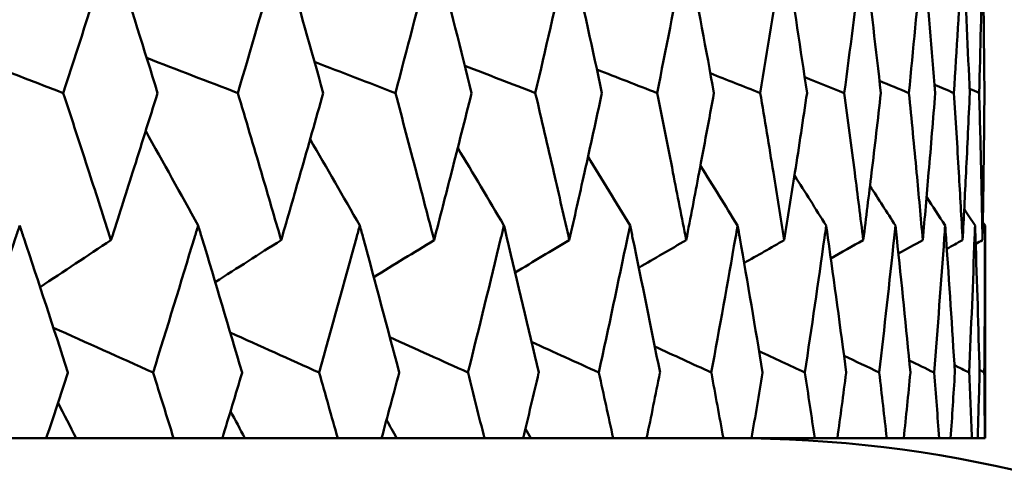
# Model space of a CAD drawing. Header units: millimetres. Extents: x 123 to 2417, y 726 to 3130.
# Tile 217 of 244: x 1442.22 to 1446.11, y 950.19 to 951.97. Entities that reach past the tile are written whole.
import ezdxf

# ---------------------------------------------------------------- set-up
doc = ezdxf.new("R2010")
doc.units = ezdxf.units.MM
doc.header["$LTSCALE"] = 12
doc.layers.add('Widoczne (ISO)', color=7, linetype='Continuous', lineweight=50)

msp = doc.modelspace()

# ---------------------------------------------------------------- linework, layer by layer
at = {"layer": 'Widoczne (ISO)'}
for p, q in [((1446.0385, 950.3133), (1446.0385, 951.1536)), ((1442.1122, 950.3133), (1442.3242, 950.3133)), ((1442.4424, 950.3133), (1442.3242, 950.3133)), ((1442.8278, 950.3133), (1442.4424, 950.3133)), ((1442.8278, 950.3133), (1443.021, 950.3133)), ((1443.11, 950.3133), (1443.021, 950.3133)), ((1443.4771, 950.3133), (1443.11, 950.3133)), ((1443.4771, 950.3133), (1443.6508, 950.3133)), ((1443.7102, 950.3133), (1443.6508, 950.3133)), ((1444.0576, 950.3133), (1443.7102, 950.3133)), ((1444.0576, 950.3133), (1444.2111, 950.3133)), ((1444.2408, 950.3133), (1444.2111, 950.3133)), ((1444.5669, 950.3133), (1444.2408, 950.3133)), ((1444.5669, 950.3133), (1444.6997, 950.3133)), ((1445.0032, 950.3133), (1444.6997, 950.3133)), ((1445.0032, 950.3133), (1445.1146, 950.3133)), ((1445.3646, 950.3133), (1445.1146, 950.3133)), ((1445.3646, 950.3133), (1445.4543, 950.3133)), ((1445.6497, 950.3133), (1445.4543, 950.3133)), ((1445.6497, 950.3133), (1445.7173, 950.3133)), ((1445.8574, 950.3133), (1445.7173, 950.3133)), ((1445.8574, 950.3133), (1445.9026, 950.3133)), ((1445.9869, 950.3133), (1445.9026, 950.3133)), ((1445.9869, 950.3133), (1446.0096, 950.3133)), ((1446.0377, 950.3133), (1446.0096, 950.3133)), ((1446.0377, 950.3133), (1446.0385, 950.3133))]:
    msp.add_line(p, q, dxfattribs=at)
msp.add_circle((1426.0385, 990.3133), 50, dxfattribs=at)
msp.add_arc((1445.0385, 945.3133), 5, 35.5439, 90, dxfattribs=at)
for points, knots in [([(1442.5801, 952.2646), (1442.5725, 952.2404), (1442.5648, 952.2162), (1442.5024, 952.0204), (1442.4471, 951.8488), (1442.3912, 951.6772)], [0.0806421, 0.0806421, 0.0806421, 0.0806421, 0.08897282, 0.08897282, 0.14811965, 0.14811965, 0.14811965, 0.14811965]), ([(1442.7645, 951.6772), (1442.7114, 951.8487), (1442.6576, 952.0202), (1442.5956, 952.216), (1442.5879, 952.2403), (1442.5801, 952.2646)], [0.02983351, 0.02983351, 0.02983351, 0.02983351, 0.0889495, 0.0889495, 0.09731113, 0.09731113, 0.09731113, 0.09731113]), ([(1443.2534, 952.2646), (1443.2464, 952.2404), (1443.2394, 952.2162), (1443.1829, 952.0204), (1443.1327, 951.8488), (1443.0819, 951.6772)], [0.0806421, 0.0806421, 0.0806421, 0.0806421, 0.08897282, 0.08897282, 0.14811965, 0.14811965, 0.14811965, 0.14811965]), ([(1443.4201, 951.6772), (1443.3721, 951.8487), (1443.3235, 952.0202), (1443.2673, 952.216), (1443.2604, 952.2403), (1443.2534, 952.2646)], [0.02983351, 0.02983351, 0.02983351, 0.02983351, 0.0889495, 0.0889495, 0.09731113, 0.09731113, 0.09731113, 0.09731113]), ([(1443.8587, 952.2646), (1443.8525, 952.2404), (1443.8462, 952.2162), (1443.7958, 952.0204), (1443.7509, 951.8488), (1443.7054, 951.6772)], [0.0806421, 0.0806421, 0.0806421, 0.0806421, 0.08897282, 0.08897282, 0.14811965, 0.14811965, 0.14811965, 0.14811965]), ([(1444.007, 951.6772), (1443.9644, 951.8487), (1443.9212, 952.0202), (1443.8711, 952.216), (1443.8649, 952.2403), (1443.8587, 952.2646)], [0.02983351, 0.02983351, 0.02983351, 0.02983351, 0.0889495, 0.0889495, 0.09731113, 0.09731113, 0.09731113, 0.09731113]), ([(1444.3936, 952.2646), (1444.3882, 952.2404), (1444.3828, 952.2162), (1444.3386, 952.0204), (1444.2992, 951.8488), (1444.2592, 951.6772)], [0.0806421, 0.0806421, 0.0806421, 0.0806421, 0.08897282, 0.08897282, 0.14811965, 0.14811965, 0.14811965, 0.14811965]), ([(1444.523, 951.6772), (1444.486, 951.8487), (1444.4483, 952.0202), (1444.4045, 952.216), (1444.3991, 952.2403), (1444.3936, 952.2646)], [0.02983351, 0.02983351, 0.02983351, 0.02983351, 0.0889495, 0.0889495, 0.09731113, 0.09731113, 0.09731113, 0.09731113]), ([(1444.8561, 952.2646), (1444.8515, 952.2404), (1444.8469, 952.2162), (1444.8092, 952.0204), (1444.7754, 951.8488), (1444.7411, 951.6772)], [0.0806421, 0.0806421, 0.0806421, 0.0806421, 0.08897282, 0.08897282, 0.14811965, 0.14811965, 0.14811965, 0.14811965]), ([(1444.9661, 951.6772), (1444.9347, 951.8487), (1444.9027, 952.0202), (1444.8654, 952.216), (1444.8608, 952.2403), (1444.8561, 952.2646)], [0.02983351, 0.02983351, 0.02983351, 0.02983351, 0.0889495, 0.0889495, 0.09731113, 0.09731113, 0.09731113, 0.09731113]), ([(1445.2444, 952.2646), (1445.2406, 952.2404), (1445.2368, 952.2162), (1445.2057, 952.0204), (1445.1777, 951.8488), (1445.1491, 951.6772)], [0.0806421, 0.0806421, 0.0806421, 0.0806421, 0.08897282, 0.08897282, 0.14811965, 0.14811965, 0.14811965, 0.14811965]), ([(1445.3344, 951.6772), (1445.3089, 951.8487), (1445.2827, 952.0202), (1445.252, 952.216), (1445.2482, 952.2403), (1445.2444, 952.2646)], [0.02983351, 0.02983351, 0.02983351, 0.02983351, 0.0889495, 0.0889495, 0.09731113, 0.09731113, 0.09731113, 0.09731113]), ([(1445.5569, 952.2646), (1445.5539, 952.2404), (1445.5509, 952.2162), (1445.5265, 952.0204), (1445.5045, 951.8488), (1445.4817, 951.6772)], [0.0806421, 0.0806421, 0.0806421, 0.0806421, 0.08897282, 0.08897282, 0.14811965, 0.14811965, 0.14811965, 0.14811965]), ([(1445.6266, 951.6772), (1445.607, 951.8487), (1445.5868, 952.0202), (1445.5628, 952.216), (1445.5599, 952.2403), (1445.5569, 952.2646)], [0.02983351, 0.02983351, 0.02983351, 0.02983351, 0.0889495, 0.0889495, 0.09731113, 0.09731113, 0.09731113, 0.09731113]), ([(1445.7923, 952.2646), (1445.7902, 952.2404), (1445.788, 952.2162), (1445.7705, 952.0204), (1445.7544, 951.8488), (1445.7376, 951.6772)], [0.0806421, 0.0806421, 0.0806421, 0.0806421, 0.08897282, 0.08897282, 0.14811965, 0.14811965, 0.14811965, 0.14811965]), ([(1445.8415, 951.6772), (1445.828, 951.8487), (1445.8137, 952.0202), (1445.7966, 952.216), (1445.7944, 952.2403), (1445.7923, 952.2646)], [0.02983351, 0.02983351, 0.02983351, 0.02983351, 0.0889495, 0.0889495, 0.09731113, 0.09731113, 0.09731113, 0.09731113]), ([(1445.9498, 952.2646), (1445.9485, 952.2404), (1445.9472, 952.2162), (1445.9365, 952.0204), (1445.9265, 951.8488), (1445.9158, 951.6772)], [0.0806421, 0.0806421, 0.0806421, 0.0806421, 0.08897282, 0.08897282, 0.14811965, 0.14811965, 0.14811965, 0.14811965]), ([(1445.9783, 951.6772), (1445.9708, 951.8487), (1445.9625, 952.0202), (1445.9523, 952.216), (1445.9511, 952.2403), (1445.9498, 952.2646)], [0.02983351, 0.02983351, 0.02983351, 0.02983351, 0.0889495, 0.0889495, 0.09731113, 0.09731113, 0.09731113, 0.09731113]), ([(1446.0287, 952.2646), (1446.0282, 952.2404), (1446.0278, 952.2162), (1446.0241, 952.0204), (1446.0201, 951.8488), (1446.0155, 951.6772)], [0.0806421, 0.0806421, 0.0806421, 0.0806421, 0.08897282, 0.08897282, 0.14811965, 0.14811965, 0.14811965, 0.14811965]), ([(1446.0363, 951.6772), (1446.0349, 951.8487), (1446.0328, 952.0202), (1446.0295, 952.216), (1446.0291, 952.2403), (1446.0287, 952.2646)], [0.02983351, 0.02983351, 0.02983351, 0.02983351, 0.0889495, 0.0889495, 0.09731113, 0.09731113, 0.09731113, 0.09731113]), ([(1442.3912, 951.6772), (1442.4257, 951.5723), (1442.4599, 951.4675), (1442.5228, 951.2737), (1442.5516, 951.1848), (1442.5801, 951.0959)], [0.02528165, 0.02528165, 0.02528165, 0.02528165, 0.06150593, 0.06150593, 0.09223152, 0.09223152, 0.09223152, 0.09223152]), ([(1442.5801, 951.0959), (1442.6087, 951.1848), (1442.6371, 951.2737), (1442.6986, 951.4674), (1442.7317, 951.5723), (1442.7645, 951.6772)], [0.03078053, 0.03078053, 0.03078053, 0.03078053, 0.06149921, 0.06149921, 0.09773041, 0.09773041, 0.09773041, 0.09773041]), ([(1443.0819, 951.6772), (1443.1133, 951.5723), (1443.1444, 951.4675), (1443.2015, 951.2737), (1443.2275, 951.1848), (1443.2534, 951.0959)], [0.02528165, 0.02528165, 0.02528165, 0.02528165, 0.06150593, 0.06150593, 0.09223152, 0.09223152, 0.09223152, 0.09223152]), ([(1443.2534, 951.0959), (1443.2792, 951.1848), (1443.3049, 951.2737), (1443.3606, 951.4674), (1443.3904, 951.5723), (1443.4201, 951.6772)], [0.03078053, 0.03078053, 0.03078053, 0.03078053, 0.06149921, 0.06149921, 0.09773041, 0.09773041, 0.09773041, 0.09773041]), ([(1443.7054, 951.6772), (1443.7335, 951.5723), (1443.7613, 951.4675), (1443.8123, 951.2737), (1443.8356, 951.1848), (1443.8587, 951.0959)], [0.02528165, 0.02528165, 0.02528165, 0.02528165, 0.06150593, 0.06150593, 0.09223152, 0.09223152, 0.09223152, 0.09223152]), ([(1443.8587, 951.0959), (1443.8817, 951.1848), (1443.9046, 951.2737), (1443.9541, 951.4674), (1443.9807, 951.5723), (1444.007, 951.6772)], [0.03078053, 0.03078053, 0.03078053, 0.03078053, 0.06149921, 0.06149921, 0.09773041, 0.09773041, 0.09773041, 0.09773041]), ([(1444.2592, 951.6772), (1444.2839, 951.5723), (1444.3083, 951.4675), (1444.3531, 951.2737), (1444.3734, 951.1848), (1444.3936, 951.0959)], [0.02528165, 0.02528165, 0.02528165, 0.02528165, 0.06150593, 0.06150593, 0.09223152, 0.09223152, 0.09223152, 0.09223152]), ([(1444.3936, 951.0959), (1444.4138, 951.1848), (1444.4338, 951.2737), (1444.477, 951.4674), (1444.5001, 951.5723), (1444.523, 951.6772)], [0.03078053, 0.03078053, 0.03078053, 0.03078053, 0.06149921, 0.06149921, 0.09773041, 0.09773041, 0.09773041, 0.09773041]), ([(1444.7411, 951.6772), (1444.7623, 951.5723), (1444.7832, 951.4675), (1444.8215, 951.2737), (1444.8389, 951.1848), (1444.8561, 951.0959)], [0.02528165, 0.02528165, 0.02528165, 0.02528165, 0.06150593, 0.06150593, 0.09223152, 0.09223152, 0.09223152, 0.09223152]), ([(1444.8561, 951.0959), (1444.8734, 951.1848), (1444.8904, 951.2737), (1444.9271, 951.4674), (1444.9467, 951.5723), (1444.9661, 951.6772)], [0.03078053, 0.03078053, 0.03078053, 0.03078053, 0.06149921, 0.06149921, 0.09773041, 0.09773041, 0.09773041, 0.09773041]), ([(1445.1491, 951.6772), (1445.1668, 951.5723), (1445.1842, 951.4675), (1445.2159, 951.2737), (1445.2302, 951.1848), (1445.2444, 951.0959)], [0.02528165, 0.02528165, 0.02528165, 0.02528165, 0.06150593, 0.06150593, 0.09223152, 0.09223152, 0.09223152, 0.09223152]), ([(1445.2444, 951.0959), (1445.2586, 951.1848), (1445.2726, 951.2737), (1445.3027, 951.4674), (1445.3187, 951.5723), (1445.3344, 951.6772)], [0.03078053, 0.03078053, 0.03078053, 0.03078053, 0.06149921, 0.06149921, 0.09773041, 0.09773041, 0.09773041, 0.09773041]), ([(1445.4817, 951.6772), (1445.4958, 951.5723), (1445.5095, 951.4675), (1445.5345, 951.2737), (1445.5458, 951.1848), (1445.5569, 951.0959)], [0.02528165, 0.02528165, 0.02528165, 0.02528165, 0.06150593, 0.06150593, 0.09223152, 0.09223152, 0.09223152, 0.09223152]), ([(1445.5569, 951.0959), (1445.568, 951.1848), (1445.5789, 951.2737), (1445.6022, 951.4674), (1445.6145, 951.5723), (1445.6266, 951.6772)], [0.03078053, 0.03078053, 0.03078053, 0.03078053, 0.06149921, 0.06149921, 0.09773041, 0.09773041, 0.09773041, 0.09773041]), ([(1445.7376, 951.6772), (1445.748, 951.5723), (1445.7581, 951.4675), (1445.7762, 951.2737), (1445.7843, 951.1848), (1445.7923, 951.0959)], [0.02528165, 0.02528165, 0.02528165, 0.02528165, 0.06150593, 0.06150593, 0.09223152, 0.09223152, 0.09223152, 0.09223152]), ([(1445.7923, 951.0959), (1445.8003, 951.1848), (1445.808, 951.2737), (1445.8245, 951.4674), (1445.8331, 951.5723), (1445.8415, 951.6772)], [0.03078053, 0.03078053, 0.03078053, 0.03078053, 0.06149921, 0.06149921, 0.09773041, 0.09773041, 0.09773041, 0.09773041]), ([(1445.9158, 951.6772), (1445.9224, 951.5723), (1445.9288, 951.4675), (1445.94, 951.2737), (1445.945, 951.1848), (1445.9498, 951.0959)], [0.02528165, 0.02528165, 0.02528165, 0.02528165, 0.06150593, 0.06150593, 0.09223152, 0.09223152, 0.09223152, 0.09223152]), ([(1445.9498, 951.0959), (1445.9546, 951.1848), (1445.9591, 951.2737), (1445.9687, 951.4674), (1445.9736, 951.5723), (1445.9783, 951.6772)], [0.03078053, 0.03078053, 0.03078053, 0.03078053, 0.06149921, 0.06149921, 0.09773041, 0.09773041, 0.09773041, 0.09773041]), ([(1446.0155, 951.6772), (1446.0184, 951.5723), (1446.021, 951.4675), (1446.0253, 951.2737), (1446.0271, 951.1848), (1446.0287, 951.0959)], [0.02528165, 0.02528165, 0.02528165, 0.02528165, 0.06150593, 0.06150593, 0.09223152, 0.09223152, 0.09223152, 0.09223152]), ([(1446.0287, 951.0959), (1446.0303, 951.1848), (1446.0317, 951.2737), (1446.0343, 951.4674), (1446.0355, 951.5723), (1446.0363, 951.6772)], [0.03078053, 0.03078053, 0.03078053, 0.03078053, 0.06149921, 0.06149921, 0.09773041, 0.09773041, 0.09773041, 0.09773041]), ([(1442.2189, 951.1536), (1442.2135, 951.1373), (1442.2081, 951.1211), (1442.1435, 950.9274), (1442.0838, 950.75), (1442.0234, 950.5725)], [0.0853813, 0.0853813, 0.0853813, 0.0853813, 0.09097809, 0.09097809, 0.15214536, 0.15214536, 0.15214536, 0.15214536]), ([(1442.41, 950.5725), (1442.3523, 950.7498), (1442.294, 950.9272), (1442.2297, 951.1209), (1442.2243, 951.1372), (1442.2189, 951.1536)], [0.0297954, 0.0297954, 0.0297954, 0.0297954, 0.09092493, 0.09092493, 0.09655955, 0.09655955, 0.09655955, 0.09655955]), ([(1442.9251, 951.1536), (1442.9202, 951.1373), (1442.9152, 951.1211), (1442.8564, 950.9274), (1442.8018, 950.75), (1442.7466, 950.5725)], [0.0853813, 0.0853813, 0.0853813, 0.0853813, 0.09097809, 0.09097809, 0.15214536, 0.15214536, 0.15214536, 0.15214536]), ([(1443.099, 950.5725), (1443.0466, 950.7498), (1442.9936, 950.9272), (1442.935, 951.1209), (1442.93, 951.1372), (1442.9251, 951.1536)], [0.0297954, 0.0297954, 0.0297954, 0.0297954, 0.09092493, 0.09092493, 0.09655955, 0.09655955, 0.09655955, 0.09655955]), ([(1443.5647, 951.1536), (1443.5602, 951.1373), (1443.5558, 951.1211), (1443.5029, 950.9274), (1443.4537, 950.75), (1443.4039, 950.5725)], [0.0853813, 0.0853813, 0.0853813, 0.0853813, 0.09097809, 0.09097809, 0.15214536, 0.15214536, 0.15214536, 0.15214536]), ([(1443.7207, 950.5725), (1443.6738, 950.7498), (1443.6262, 950.9272), (1443.5736, 951.1209), (1443.5691, 951.1372), (1443.5647, 951.1536)], [0.0297954, 0.0297954, 0.0297954, 0.0297954, 0.09092493, 0.09092493, 0.09655955, 0.09655955, 0.09655955, 0.09655955]), ([(1444.1351, 951.1536), (1444.1312, 951.1373), (1444.1272, 951.1211), (1444.0804, 950.9274), (1444.0369, 950.75), (1443.9926, 950.5725)], [0.0853813, 0.0853813, 0.0853813, 0.0853813, 0.09097809, 0.09097809, 0.15214536, 0.15214536, 0.15214536, 0.15214536]), ([(1444.2726, 950.5725), (1444.2314, 950.7498), (1444.1895, 950.9272), (1444.1429, 951.1209), (1444.139, 951.1372), (1444.1351, 951.1536)], [0.0297954, 0.0297954, 0.0297954, 0.0297954, 0.09092493, 0.09092493, 0.09655955, 0.09655955, 0.09655955, 0.09655955]), ([(1444.6341, 951.1536), (1444.6307, 951.1373), (1444.6273, 951.1211), (1444.5868, 950.9274), (1444.549, 950.75), (1444.5105, 950.5725)], [0.0853813, 0.0853813, 0.0853813, 0.0853813, 0.09097809, 0.09097809, 0.15214536, 0.15214536, 0.15214536, 0.15214536]), ([(1444.7526, 950.5725), (1444.7172, 950.7498), (1444.6811, 950.9272), (1444.6409, 951.1209), (1444.6375, 951.1372), (1444.6341, 951.1536)], [0.0297954, 0.0297954, 0.0297954, 0.0297954, 0.09092493, 0.09092493, 0.09655955, 0.09655955, 0.09655955, 0.09655955]), ([(1445.0597, 951.1536), (1445.0568, 951.1373), (1445.054, 951.1211), (1445.02, 950.9274), (1444.9881, 950.75), (1444.9555, 950.5725)], [0.0853813, 0.0853813, 0.0853813, 0.0853813, 0.09097809, 0.09097809, 0.15214536, 0.15214536, 0.15214536, 0.15214536]), ([(1445.1587, 950.5725), (1445.1293, 950.7498), (1445.0991, 950.9272), (1445.0654, 951.1209), (1445.0625, 951.1372), (1445.0597, 951.1536)], [0.0297954, 0.0297954, 0.0297954, 0.0297954, 0.09092493, 0.09092493, 0.09655955, 0.09655955, 0.09655955, 0.09655955]), ([(1445.4102, 951.1536), (1445.4079, 951.1373), (1445.4056, 951.1211), (1445.3782, 950.9274), (1445.3524, 950.75), (1445.3258, 950.5725)], [0.0853813, 0.0853813, 0.0853813, 0.0853813, 0.09097809, 0.09097809, 0.15214536, 0.15214536, 0.15214536, 0.15214536]), ([(1445.4894, 950.5725), (1445.466, 950.7498), (1445.4419, 950.9272), (1445.4148, 951.1209), (1445.4125, 951.1372), (1445.4102, 951.1536)], [0.0297954, 0.0297954, 0.0297954, 0.0297954, 0.09092493, 0.09092493, 0.09655955, 0.09655955, 0.09655955, 0.09655955]), ([(1445.6843, 951.1536), (1445.6826, 951.1373), (1445.6808, 951.1211), (1445.6601, 950.9274), (1445.6404, 950.75), (1445.62, 950.5725)], [0.0853813, 0.0853813, 0.0853813, 0.0853813, 0.09097809, 0.09097809, 0.15214536, 0.15214536, 0.15214536, 0.15214536]), ([(1445.7432, 950.5725), (1445.7261, 950.7498), (1445.7081, 950.9272), (1445.6877, 951.1209), (1445.686, 951.1372), (1445.6843, 951.1536)], [0.0297954, 0.0297954, 0.0297954, 0.0297954, 0.09092493, 0.09092493, 0.09655955, 0.09655955, 0.09655955, 0.09655955]), ([(1445.8808, 951.1536), (1445.8797, 951.1373), (1445.8785, 951.1211), (1445.8646, 950.9274), (1445.8512, 950.75), (1445.8369, 950.5725)], [0.0853813, 0.0853813, 0.0853813, 0.0853813, 0.09097809, 0.09097809, 0.15214536, 0.15214536, 0.15214536, 0.15214536]), ([(1445.9194, 950.5725), (1445.9084, 950.7498), (1445.8967, 950.9272), (1445.8831, 951.1209), (1445.882, 951.1372), (1445.8808, 951.1536)], [0.0297954, 0.0297954, 0.0297954, 0.0297954, 0.09092493, 0.09092493, 0.09655955, 0.09655955, 0.09655955, 0.09655955]), ([(1445.9991, 951.1536), (1445.9985, 951.1373), (1445.9979, 951.1211), (1445.9909, 950.9274), (1445.9837, 950.75), (1445.9757, 950.5725)], [0.0853813, 0.0853813, 0.0853813, 0.0853813, 0.09097809, 0.09097809, 0.15214536, 0.15214536, 0.15214536, 0.15214536]), ([(1446.017, 950.5725), (1446.0124, 950.7498), (1446.007, 950.9272), (1446.0002, 951.1209), (1445.9996, 951.1372), (1445.9991, 951.1536)], [0.0297954, 0.0297954, 0.0297954, 0.0297954, 0.09092493, 0.09092493, 0.09655955, 0.09655955, 0.09655955, 0.09655955]), ([(1446.0385, 951.1536), (1446.0385, 951.1373), (1446.0385, 951.1211), (1446.0384, 950.9274), (1446.0375, 950.75), (1446.0358, 950.5725)], [0.0853813, 0.0853813, 0.0853813, 0.0853813, 0.09097809, 0.09097809, 0.15214536, 0.15214536, 0.15214536, 0.15214536]), ([(1442.3242, 950.3133), (1442.3528, 950.3991), (1442.3812, 950.485), (1442.4096, 950.5715), (1442.4098, 950.572), (1442.41, 950.5725)], [0, 0, 0, 0, 0.02969567, 0.02969567, 0.02988021, 0.02988021, 0.02988021, 0.02988021]), ([(1442.7466, 950.5725), (1442.7468, 950.572), (1442.7469, 950.5715), (1442.7741, 950.485), (1442.801, 950.3991), (1442.8278, 950.3133)], [0.02951568, 0.02951568, 0.02951568, 0.02951568, 0.02969929, 0.02969929, 0.05939589, 0.05939589, 0.05939589, 0.05939589]), ([(1443.021, 950.3133), (1443.047, 950.3991), (1443.0729, 950.485), (1443.0987, 950.5715), (1443.0989, 950.572), (1443.099, 950.5725)], [0, 0, 0, 0, 0.02969567, 0.02969567, 0.02988021, 0.02988021, 0.02988021, 0.02988021]), ([(1443.4039, 950.5725), (1443.404, 950.572), (1443.4042, 950.5715), (1443.4287, 950.485), (1443.453, 950.3991), (1443.4771, 950.3133)], [0.02951568, 0.02951568, 0.02951568, 0.02951568, 0.02969929, 0.02969929, 0.05939589, 0.05939589, 0.05939589, 0.05939589]), ([(1443.6508, 950.3133), (1443.6741, 950.3991), (1443.6973, 950.485), (1443.7204, 950.5715), (1443.7206, 950.572), (1443.7207, 950.5725)], [0, 0, 0, 0, 0.02969567, 0.02969567, 0.02988021, 0.02988021, 0.02988021, 0.02988021]), ([(1443.9926, 950.5725), (1443.9927, 950.572), (1443.9929, 950.5715), (1444.0147, 950.485), (1444.0362, 950.3991), (1444.0576, 950.3133)], [0.02951568, 0.02951568, 0.02951568, 0.02951568, 0.02969929, 0.02969929, 0.05939589, 0.05939589, 0.05939589, 0.05939589]), ([(1444.2111, 950.3133), (1444.2317, 950.3991), (1444.2521, 950.485), (1444.2724, 950.5715), (1444.2725, 950.572), (1444.2726, 950.5725)], [0, 0, 0, 0, 0.02969567, 0.02969567, 0.02988021, 0.02988021, 0.02988021, 0.02988021]), ([(1444.5105, 950.5725), (1444.5106, 950.572), (1444.5107, 950.5715), (1444.5297, 950.485), (1444.5484, 950.3991), (1444.5669, 950.3133)], [0.02951568, 0.02951568, 0.02951568, 0.02951568, 0.02969929, 0.02969929, 0.05939589, 0.05939589, 0.05939589, 0.05939589]), ([(1444.6997, 950.3133), (1444.7174, 950.3991), (1444.7349, 950.485), (1444.7524, 950.5715), (1444.7525, 950.572), (1444.7526, 950.5725)], [0, 0, 0, 0, 0.02969567, 0.02969567, 0.02988021, 0.02988021, 0.02988021, 0.02988021]), ([(1444.9555, 950.5725), (1444.9556, 950.572), (1444.9557, 950.5715), (1444.9717, 950.485), (1444.9875, 950.3991), (1445.0032, 950.3133)], [0.02951568, 0.02951568, 0.02951568, 0.02951568, 0.02969929, 0.02969929, 0.05939589, 0.05939589, 0.05939589, 0.05939589]), ([(1445.1146, 950.3133), (1445.1294, 950.3991), (1445.144, 950.485), (1445.1585, 950.5715), (1445.1586, 950.572), (1445.1587, 950.5725)], [0, 0, 0, 0, 0.02969567, 0.02969567, 0.02988021, 0.02988021, 0.02988021, 0.02988021]), ([(1445.3258, 950.5725), (1445.3259, 950.572), (1445.326, 950.5715), (1445.3391, 950.485), (1445.3519, 950.3991), (1445.3646, 950.3133)], [0.02951568, 0.02951568, 0.02951568, 0.02951568, 0.02969929, 0.02969929, 0.05939589, 0.05939589, 0.05939589, 0.05939589]), ([(1445.4543, 950.3133), (1445.4661, 950.3991), (1445.4777, 950.485), (1445.4892, 950.5715), (1445.4893, 950.572), (1445.4894, 950.5725)], [0, 0, 0, 0, 0.02969567, 0.02969567, 0.02988021, 0.02988021, 0.02988021, 0.02988021]), ([(1445.62, 950.5725), (1445.6201, 950.572), (1445.6201, 950.5715), (1445.6302, 950.485), (1445.64, 950.3991), (1445.6497, 950.3133)], [0.02951568, 0.02951568, 0.02951568, 0.02951568, 0.02969929, 0.02969929, 0.05939589, 0.05939589, 0.05939589, 0.05939589]), ([(1445.7173, 950.3133), (1445.7261, 950.3991), (1445.7347, 950.485), (1445.7431, 950.5715), (1445.7432, 950.572), (1445.7432, 950.5725)], [0, 0, 0, 0, 0.02969567, 0.02969567, 0.02988021, 0.02988021, 0.02988021, 0.02988021]), ([(1445.8369, 950.5725), (1445.837, 950.572), (1445.837, 950.5715), (1445.844, 950.485), (1445.8508, 950.3991), (1445.8574, 950.3133)], [0.02951568, 0.02951568, 0.02951568, 0.02951568, 0.02969929, 0.02969929, 0.05939589, 0.05939589, 0.05939589, 0.05939589]), ([(1445.9026, 950.3133), (1445.9084, 950.3991), (1445.9139, 950.485), (1445.9193, 950.5715), (1445.9193, 950.572), (1445.9194, 950.5725)], [0, 0, 0, 0, 0.02969567, 0.02969567, 0.02988021, 0.02988021, 0.02988021, 0.02988021]), ([(1445.9757, 950.5725), (1445.9757, 950.572), (1445.9758, 950.5715), (1445.9797, 950.485), (1445.9834, 950.3991), (1445.9869, 950.3133)], [0.02951568, 0.02951568, 0.02951568, 0.02951568, 0.02969929, 0.02969929, 0.05939589, 0.05939589, 0.05939589, 0.05939589]), ([(1446.0096, 950.3133), (1446.0122, 950.3991), (1446.0147, 950.485), (1446.017, 950.5715), (1446.017, 950.572), (1446.017, 950.5725)], [0, 0, 0, 0, 0.02969567, 0.02969567, 0.02988021, 0.02988021, 0.02988021, 0.02988021]), ([(1446.0358, 950.5725), (1446.0358, 950.572), (1446.0358, 950.5715), (1446.0367, 950.485), (1446.0373, 950.3991), (1446.0377, 950.3133)], [0.02951568, 0.02951568, 0.02951568, 0.02951568, 0.02969929, 0.02969929, 0.05939589, 0.05939589, 0.05939589, 0.05939589])]:
    msp.add_open_spline(points, degree=3, knots=knots, dxfattribs=at)
for points in [[(1441.9905, 951.8316), (1442.1241, 951.7801), (1442.2576, 951.7287), (1442.3912, 951.6772)], [(1442.7215, 951.8156), (1442.8416, 951.7695), (1442.9618, 951.7233), (1443.0819, 951.6772)], [(1443.3856, 951.8001), (1443.4922, 951.7592), (1443.5988, 951.7182), (1443.7054, 951.6772)], [(1443.9801, 951.7849), (1444.0732, 951.749), (1444.1662, 951.7131), (1444.2592, 951.6772)], [(1444.5029, 951.7699), (1444.5823, 951.739), (1444.6617, 951.7081), (1444.7411, 951.6772)], [(1444.9518, 951.755), (1445.0176, 951.7291), (1445.0833, 951.7031), (1445.1491, 951.6772)], [(1445.325, 951.74), (1445.3773, 951.7191), (1445.4295, 951.6981), (1445.4817, 951.6772)], [(1445.6212, 951.7249), (1445.66, 951.709), (1445.6988, 951.6931), (1445.7376, 951.6772)], [(1445.839, 951.7095), (1445.8646, 951.6987), (1445.8902, 951.6879), (1445.9158, 951.6772)], [(1445.9776, 951.6936), (1445.9902, 951.6881), (1446.0028, 951.6827), (1446.0155, 951.6772)], [(1442.9251, 951.1536), (1442.8561, 951.2783), (1442.7869, 951.4028), (1442.7174, 951.5272)], [(1443.5647, 951.1536), (1443.4994, 951.2673), (1443.4338, 951.3809), (1443.3682, 951.4943)], [(1444.1351, 951.1536), (1444.0743, 951.256), (1444.0134, 951.3584), (1443.9523, 951.4606)], [(1444.6341, 951.1536), (1444.5787, 951.2444), (1444.5233, 951.3351), (1444.4677, 951.4257)], [(1445.0597, 951.1536), (1445.0106, 951.2322), (1444.9615, 951.3108), (1444.9123, 951.3893)], [(1445.4102, 951.1536), (1445.3684, 951.2194), (1445.3265, 951.2852), (1445.2846, 951.351)], [(1445.6843, 951.1536), (1445.6506, 951.2058), (1445.617, 951.258), (1445.5832, 951.3102)], [(1445.8808, 951.1536), (1445.8563, 951.1912), (1445.8318, 951.2288), (1445.8073, 951.2665)], [(1445.9991, 951.1536), (1445.9848, 951.1754), (1445.9705, 951.1972), (1445.9563, 951.2189)], [(1446.0385, 951.1536), (1446.0357, 951.158), (1446.0328, 951.1623), (1446.0299, 951.1667)], [(1442.5801, 951.0959), (1442.4866, 951.0339), (1442.3931, 950.972), (1442.2995, 950.9101)], [(1443.2534, 951.0959), (1443.1665, 951.0405), (1443.0795, 950.9852), (1442.9926, 950.93)], [(1443.8587, 951.0959), (1443.7792, 951.047), (1443.6996, 950.9981), (1443.6201, 950.9492)], [(1444.3936, 951.0959), (1444.3223, 951.0533), (1444.2509, 951.0107), (1444.1795, 950.9681)], [(1444.8561, 951.0959), (1444.7936, 951.0595), (1444.7311, 951.0231), (1444.6686, 950.9867)], [(1445.2444, 951.0959), (1445.1914, 951.0656), (1445.1384, 951.0354), (1445.0854, 951.0052)], [(1445.5569, 951.0959), (1445.514, 951.0718), (1445.4712, 951.0478), (1445.4283, 951.0237)], [(1445.7923, 951.0959), (1445.7602, 951.0781), (1445.7281, 951.0602), (1445.696, 951.0424)], [(1445.9498, 951.0959), (1445.9289, 951.0844), (1445.9081, 951.0729), (1445.8873, 951.0615)], [(1446.0287, 951.0959), (1446.0196, 951.0909), (1446.0106, 951.086), (1446.0016, 951.081)], [(1442.3521, 950.7497), (1442.4836, 950.6907), (1442.6151, 950.6316), (1442.7466, 950.5725)], [(1443.0522, 950.7304), (1443.1694, 950.6778), (1443.2867, 950.6252), (1443.4039, 950.5725)], [(1443.6838, 950.7116), (1443.7867, 950.6652), (1443.8897, 950.6189), (1443.9926, 950.5725)], [(1444.2445, 950.6932), (1444.3332, 950.653), (1444.4218, 950.6127), (1444.5105, 950.5725)], [(1444.7321, 950.675), (1444.8065, 950.6408), (1444.881, 950.6067), (1444.9555, 950.5725)], [(1445.1446, 950.6569), (1445.205, 950.6288), (1445.2654, 950.6007), (1445.3258, 950.5725)], [(1445.4806, 950.6387), (1445.5271, 950.6167), (1445.5735, 950.5946), (1445.62, 950.5725)], [(1445.7386, 950.6204), (1445.7714, 950.6044), (1445.8042, 950.5885), (1445.8369, 950.5725)], [(1445.9176, 950.6016), (1445.9369, 950.5919), (1445.9563, 950.5822), (1445.9757, 950.5725)], [(1446.0168, 950.5824), (1446.0231, 950.5791), (1446.0295, 950.5758), (1446.0358, 950.5725)], [(1442.4424, 950.3133), (1442.4185, 950.3599), (1442.3945, 950.4064), (1442.3706, 950.453)], [(1443.11, 950.3133), (1443.0911, 950.3487), (1443.0721, 950.3842), (1443.0531, 950.4196)], [(1443.7102, 950.3133), (1443.697, 950.3373), (1443.6837, 950.3613), (1443.6704, 950.3854)], [(1444.2408, 950.3133), (1444.2338, 950.3255), (1444.2268, 950.3377), (1444.2199, 950.3499)]]:
    msp.add_open_spline(points, degree=3, dxfattribs=at)

doc.saveas('drawing.dxf')
